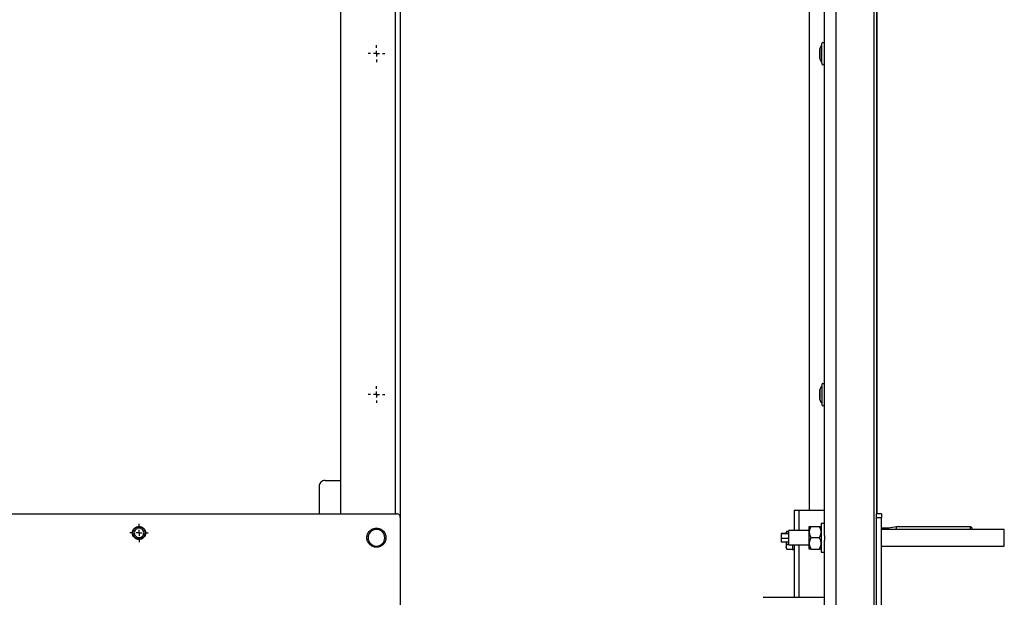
# Model space of a CAD drawing. Header units: millimetres. Extents: x -3787 to 418, y -511 to 3927.
# Tile 9 of 87: x -3061 to -2236, y 858 to 1342. Entities that reach past the tile are written whole.
import ezdxf

# ---------------------------------------------------------------- set-up
doc = ezdxf.new("R2010")
doc.units = ezdxf.units.MM
doc.layers.add('FOND_DE_PLAN', color=7, linetype='Continuous')

# ---------------------------------------------------------------- blocks, each defined once
blk = doc.blocks.new('SW_CENTERMARKSYMBOL_37')
at = {"layer": 'FOND_DE_PLAN', "color": 0}
for p, q in [((-5, 0), (-7, 0)), ((0, 0), (-2.5, 0)), ((0, 5), (0, 7)), ((0, 0), (0, 2.5)), ((0, 0), (0, -2.5)), ((0, 0), (2.5, 0)), ((5, 0), (7, 0)), ((0, -5), (0, -7))]:
    blk.add_line(p, q, dxfattribs=at)
blk = doc.blocks.new('SW_CENTERMARKSYMBOL_38')
at = {"layer": 'FOND_DE_PLAN', "color": 0}
for p, q in [((-5, 0), (-7, 0)), ((0, 0), (-2.5, 0)), ((0, 5), (0, 7)), ((0, 0), (0, 2.5)), ((0, 0), (0, -2.5)), ((0, 0), (2.5, 0)), ((5, 0), (7, 0)), ((0, -5), (0, -7))]:
    blk.add_line(p, q, dxfattribs=at)
blk = doc.blocks.new('SW_CENTERMARKSYMBOL_44')
at = {"layer": 'FOND_DE_PLAN', "color": 0}
for p, q in [((-5, 0), (-7.65, 0)), ((0, 0), (-2.5, 0)), ((0, 5), (0, 7.65)), ((0, 0), (0, 2.5)), ((0, 0), (0, -2.5)), ((0, 0), (2.5, 0)), ((5, 0), (7.65, 0)), ((0, -5), (0, -7.65))]:
    blk.add_line(p, q, dxfattribs=at)

msp = doc.modelspace()

# ---------------------------------------------------------------- linework, layer by layer
at = {"color": 7, "linetype": 'Continuous', "lineweight": 25}
for p, q in [((-2741.8, 1742.81), (-2741.8, 924.98)), ((-2386.58, 1745.81), (-2386.58, 914.44)), ((-2376.58, 7.81), (-2376.58, 1745.81)), ((-2344.58, 14.81), (-2344.58, 1742.81)), ((-2399.08, 1688.31), (-2399.08, 930.81)), ((-2791.8, 1679.81), (-2791.8, 927.81)), ((-2745.8, 927.81), (-2745.8, 1679.81)), ((-2342.58, 1679.81), (-2342.58, 927.81)), ((-2342.38, 1659.81), (-2342.38, 927.81)), ((-2388.58, 1306), (-2388.58, 1322.26)), ((-2390.27, 1317.94), (-2390.38, 1317.94)), ((-2390.27, 1317.94), (-2390.27, 1309.68)), ((-2390.38, 1309.99), (-2390.38, 1309.68)), ((-2390.38, 1309.68), (-2390.27, 1309.68)), ((-2388.58, 1306), (-2388.58, 1305.36)), ((-2390.27, 1031.94), (-2390.38, 1031.94)), ((-2390.27, 1031.94), (-2390.27, 1023.68)), ((-2390.38, 1023.99), (-2390.38, 1023.68)), ((-2390.38, 1023.68), (-2390.27, 1023.68)), ((-2388.58, 1020), (-2388.58, 1019.36)), ((-2809.8, 950.81), (-2809.8, 927.81)), ((-2804.8, 955.81), (-2791.8, 955.81)), ((-3776.8, 927.81), (-2744.8, 927.81)), ((-2741.8, 924.81), (-2741.8, -30.19)), ((-2411.58, 930.81), (-2411.58, 913.81)), ((-2407.58, 930.81), (-2386.58, 930.81)), ((-2338.58, 927.81), (-2342.78, 927.81)), ((-2342.78, 924.81), (-2338.58, 924.81)), ((-2342.78, -30.19), (-2342.78, 924.81)), ((-2338.58, -30.19), (-2338.58, 924.81)), ((-2397.61, 917.31), (-2390.55, 917.31)), ((-2386.58, 919.81), (-2389.08, 919.81)), ((-2326.06, 916.96), (-2332.58, 915.81)), ((-2263.78, 916.96), (-2326.06, 916.96)), ((-2326.06, 914.81), (-2326.06, 916.96)), ((-2262.58, 915.76), (-2263.78, 916.96)), ((-2263.78, 914.81), (-2263.78, 916.96)), ((-2416.58, 911.42), (-2422.58, 911.42)), ((-2422.58, 911.42), (-2422.58, 911.11)), ((-2422.58, 911.11), (-2422.58, 907.5)), ((-2416.58, 911.11), (-2422.58, 911.11)), ((-2417.9, 913.32), (-2418.49, 912.3)), ((-2417.9, 913.31), (-2416.58, 913.31)), ((-2399.08, 913.81), (-2416.58, 913.81)), ((-2416.58, 913.69), (-2416.58, 913.68)), ((-2390.55, 907.81), (-2397.61, 907.81)), ((-2332.58, 915.81), (-2338.58, 915.81)), ((-2235.58, 914.81), (-2338.58, 914.81)), ((-2332.58, 914.81), (-2332.58, 915.81)), ((-2235.58, 900.81), (-2235.58, 914.81)), ((-2422.58, 907.5), (-2422.58, 904.2)), ((-2422.58, 907.5), (-2416.58, 907.5)), ((-2416.58, 904.2), (-2422.58, 904.2)), ((-2417.9, 902.06), (-2418.23, 904.2)), ((-2416.58, 902.06), (-2417.9, 902.06)), ((-2416.58, 901.81), (-2399.08, 901.81)), ((-2411.58, 901.81), (-2411.58, 857.81)), ((-2386.58, 901.18), (-2386.58, 739.24)), ((-2338.58, 900.81), (-2235.58, 900.81)), ((-2418.49, 899.32), (-2417.9, 898.3)), ((-2417.9, 898.3), (-2413.18, 898.3)), ((-2413.18, 897.81), (-2411.58, 897.81)), ((-2397.61, 898.31), (-2390.55, 898.31)), ((-2389.08, 895.81), (-2386.58, 895.81)), ((-2437.58, 857.81), (-2386.58, 857.81))]:
    msp.add_line(p, q, dxfattribs=at)
at = {"color": 8, "linetype": 'Continuous', "lineweight": 25}
for p, q in [((-2407.58, 913.81), (-2407.58, 930.81)), ((-2407.58, 857.81), (-2407.58, 901.81))]:
    msp.add_line(p, q, dxfattribs=at)
at = {"color": 7, "linetype": 'Continuous', "lineweight": 25}
msp.add_circle((-2960.8, 911.81), 5.15, dxfattribs=at)
for centre, radius, start, end in [((-2383.25, 1316.15), 7.25, 137.43735, 165.68387), ((-2387.58, 1322.26), 1, 360, 180), ((-2383.25, 1311.47), 7.25, 194.31613, 222.5737), ((-2387.58, 1305.36), 1, 180, 0), ((-2383.25, 1030.15), 7.25, 137.43735, 165.68387), ((-2387.58, 1036.26), 1, 0, 180), ((-2383.25, 1025.47), 7.25, 194.31613, 222.5737), ((-2387.58, 1019.36), 1, 180, 0), ((-2761.8, 907.81), 7, 90, 270), ((-2761.8, 907.81), 7, 270, 90)]:
    msp.add_arc(centre, radius, start, end, dxfattribs=at)
for points, knots in [([(-2390.38, 1317.94), (-2390.38, 1317.94), (-2390.38, 1318.05), (-2390.38, 1317.68), (-2390.38, 1316.82), (-2390.38, 1315.43), (-2390.38, 1313.8), (-2390.38, 1312.19), (-2390.38, 1310.78), (-2390.38, 1310.25), (-2390.38, 1309.99)], [0, 0, 0, 0, 0.000324, 0.143135, 0.285946, 0.428757, 0.571567, 0.714378, 0.857189, 1, 1, 1, 1]), ([(-2390.38, 1031.94), (-2390.38, 1031.94), (-2390.38, 1032.05), (-2390.38, 1031.68), (-2390.38, 1030.82), (-2390.38, 1029.43), (-2390.38, 1027.8), (-2390.38, 1026.19), (-2390.38, 1024.78), (-2390.38, 1024.25), (-2390.38, 1023.99)], [0, 0, 0, 0, 0.000324, 0.143135, 0.285946, 0.428757, 0.571567, 0.714378, 0.857189, 1, 1, 1, 1]), ([(-2388.58, 1036.26), (-2388.58, 1036.26), (-2388.58, 1036.47), (-2388.58, 1035.72), (-2388.58, 1033.96), (-2388.58, 1031.11), (-2388.58, 1027.8), (-2388.58, 1024.5), (-2388.58, 1021.62), (-2388.58, 1020.54), (-2388.58, 1020)], [0, 0, 0, 0, 0.000324, 0.143135, 0.285946, 0.428757, 0.571567, 0.714378, 0.857189, 1, 1, 1, 1]), ([(-2804.8, 955.81), (-2805.45, 955.81), (-2806.1, 955.68), (-2807.31, 955.18), (-2807.87, 954.81), (-2808.79, 953.88), (-2809.16, 953.33), (-2809.67, 952.12), (-2809.8, 951.46), (-2809.8, 950.81)], [0, 0, 0, 0, 0.25, 0.25, 0.5, 0.5, 0.75, 0.75, 1, 1, 1, 1]), ([(-2741.8, 924.81), (-2741.8, 925.2), (-2741.87, 925.59), (-2742.17, 926.32), (-2742.4, 926.65), (-2742.95, 927.21), (-2743.29, 927.43), (-2744.01, 927.73), (-2744.4, 927.81), (-2744.8, 927.81)], [0, 0, 0, 0, 0.25, 0.25, 0.5, 0.5, 0.75, 0.75, 1, 1, 1, 1]), ([(-2411.58, 930.81), (-2411.58, 930.81), (-2411.48, 930.81), (-2411.08, 930.81), (-2410.78, 930.81), (-2410.04, 930.81), (-2409.6, 930.81), (-2408.63, 930.81), (-2408.1, 930.81), (-2407.58, 930.81)], [0, 0, 0, 0, 0.25, 0.25, 0.5, 0.5, 0.75, 0.75, 1, 1, 1, 1]), ([(-2342.78, 924.81), (-2342.78, 924.86), (-2342.78, 924.97), (-2342.78, 925.13), (-2342.78, 925.29), (-2342.78, 925.45), (-2342.78, 925.61), (-2342.78, 925.76), (-2342.78, 926.05), (-2342.78, 926.47), (-2342.78, 926.94), (-2342.78, 927.34), (-2342.78, 927.57), (-2342.78, 927.69), (-2342.78, 927.76), (-2342.78, 927.8), (-2342.78, 927.81), (-2342.78, 927.81)], [0, 0, 0, 0, 0.034551, 0.068855, 0.103013, 0.137124, 0.171291, 0.205614, 0.240191, 0.370053, 0.500029, 0.62989, 0.759866, 0.820149, 0.879905, 0.939676, 1, 1, 1, 1]), ([(-2338.58, 927.81), (-2338.58, 927.81), (-2338.58, 927.73), (-2338.58, 927.43), (-2338.58, 927.21), (-2338.58, 926.65), (-2338.58, 926.32), (-2338.58, 925.59), (-2338.58, 925.2), (-2338.58, 924.81)], [0, 0, 0, 0, 0.25, 0.25, 0.5, 0.5, 0.75, 0.75, 1, 1, 1, 1]), ([(-2966.3, 911.81), (-2966.3, 912.53), (-2966.15, 913.25), (-2965.6, 914.58), (-2965.19, 915.19), (-2964.18, 916.21), (-2963.57, 916.61), (-2962.24, 917.17), (-2961.52, 917.31), (-2960.08, 917.31), (-2959.36, 917.17), (-2958.03, 916.61), (-2957.42, 916.21), (-2956.4, 915.19), (-2955.99, 914.58), (-2955.44, 913.25), (-2955.3, 912.53), (-2955.3, 911.81)], [0, 0, 0, 0, 0.125, 0.125, 0.25, 0.25, 0.375, 0.375, 0.5, 0.5, 0.625, 0.625, 0.75, 0.75, 0.875, 0.875, 1, 1, 1, 1]), ([(-2397.61, 917.31), (-2397.68, 917.2), (-2397.8, 916.97), (-2397.98, 916.64), (-2398.14, 916.31), (-2398.29, 915.98), (-2398.43, 915.65), (-2398.56, 915.33), (-2398.71, 914.91), (-2398.86, 914.39), (-2398.97, 913.84), (-2399.04, 913.37), (-2399.07, 912.96), (-2399.08, 912.69), (-2399.08, 912.56)], [0, 0, 0, 0, 0.075767, 0.149883, 0.222476, 0.293685, 0.363661, 0.432569, 0.50059, 0.629173, 0.755436, 0.837586, 0.918917, 1, 1, 1, 1]), ([(-2399.08, 917.31), (-2399.08, 917.31), (-2399.08, 917.31), (-2399.07, 917.31), (-2399.05, 917.31), (-2399.02, 917.31), (-2398.96, 917.31), (-2398.85, 917.31), (-2398.68, 917.31), (-2398.47, 917.31), (-2398.22, 917.31), (-2397.94, 917.31), (-2397.72, 917.31), (-2397.61, 917.31)], [0, 0, 0, 0, 0.048847, 0.097698, 0.146681, 0.195921, 0.245541, 0.372283, 0.501379, 0.620543, 0.742811, 0.869049, 1, 1, 1, 1]), ([(-2399.08, 912.56), (-2399.08, 913.28), (-2399.08, 913.94), (-2399.08, 915.11), (-2399.08, 915.62), (-2399.08, 916.45), (-2399.08, 916.77), (-2399.08, 917.2), (-2399.08, 917.31), (-2399.08, 917.31)], [0, 0, 0, 0, 0.25, 0.25, 0.5, 0.5, 0.75, 0.75, 1, 1, 1, 1]), ([(-2389.08, 912.56), (-2389.08, 912.64), (-2389.08, 912.81), (-2389.1, 913.05), (-2389.12, 913.3), (-2389.15, 913.55), (-2389.2, 913.92), (-2389.31, 914.4), (-2389.48, 915), (-2389.69, 915.58), (-2389.94, 916.15), (-2390.22, 916.73), (-2390.44, 917.11), (-2390.55, 917.31)], [0, 0, 0, 0, 0.049816, 0.099611, 0.149518, 0.19967, 0.250197, 0.373625, 0.499436, 0.619043, 0.741775, 0.868509, 1, 1, 1, 1]), ([(-2390.55, 917.31), (-2390.49, 917.31), (-2390.36, 917.31), (-2390.18, 917.31), (-2390.02, 917.31), (-2389.87, 917.31), (-2389.73, 917.31), (-2389.6, 917.31), (-2389.46, 917.31), (-2389.31, 917.31), (-2389.19, 917.31), (-2389.12, 917.31), (-2389.09, 917.31), (-2389.08, 917.31), (-2389.08, 917.31)], [0, 0, 0, 0, 0.075954, 0.15025, 0.223017, 0.294394, 0.364535, 0.433606, 0.501788, 0.62778, 0.751437, 0.834899, 0.917554, 1, 1, 1, 1]), ([(-2389.08, 919.8), (-2389.08, 919.8), (-2389.08, 919.88), (-2389.08, 919.6), (-2389.08, 918.94), (-2389.08, 917.8), (-2389.08, 916.28), (-2389.08, 914.44), (-2389.08, 912.34), (-2389.08, 910.07), (-2389.08, 907.71), (-2389.08, 906.15), (-2389.08, 905.38)], [0, 0, 0, 0, 0.00438, 0.115004, 0.225629, 0.336253, 0.446878, 0.557502, 0.668127, 0.778751, 0.889376, 1, 1, 1, 1]), ([(-2955.3, 911.81), (-2955.3, 911.09), (-2955.44, 910.37), (-2955.99, 909.04), (-2956.4, 908.43), (-2957.42, 907.41), (-2958.03, 907), (-2959.36, 906.45), (-2960.08, 906.31), (-2961.52, 906.31), (-2962.24, 906.45), (-2963.57, 907), (-2964.18, 907.41), (-2965.19, 908.43), (-2965.6, 909.04), (-2966.15, 910.37), (-2966.3, 911.09), (-2966.3, 911.81)], [0, 0, 0, 0, 0.125, 0.125, 0.25, 0.25, 0.375, 0.375, 0.5, 0.5, 0.625, 0.625, 0.75, 0.75, 0.875, 0.875, 1, 1, 1, 1]), ([(-2956.85, 911.81), (-2956.85, 912.33), (-2956.95, 912.84), (-2957.34, 913.8), (-2957.64, 914.24), (-2958.37, 914.97), (-2958.81, 915.26), (-2959.76, 915.66), (-2960.28, 915.76), (-2961.31, 915.76), (-2961.83, 915.66), (-2962.79, 915.26), (-2963.22, 914.97), (-2963.95, 914.24), (-2964.25, 913.8), (-2964.64, 912.84), (-2964.75, 912.33), (-2964.75, 911.81)], [0, 0, 0, 0, 0.125, 0.125, 0.25, 0.25, 0.375, 0.375, 0.5, 0.5, 0.625, 0.625, 0.75, 0.75, 0.875, 0.875, 1, 1, 1, 1]), ([(-2964.75, 911.81), (-2964.75, 911.29), (-2964.64, 910.78), (-2964.25, 909.82), (-2963.95, 909.38), (-2963.22, 908.65), (-2962.79, 908.36), (-2961.83, 907.96), (-2961.31, 907.86), (-2960.28, 907.86), (-2959.76, 907.96), (-2958.81, 908.36), (-2958.37, 908.65), (-2957.64, 909.38), (-2957.34, 909.82), (-2956.95, 910.78), (-2956.85, 911.29), (-2956.85, 911.81)], [0, 0, 0, 0, 0.125, 0.125, 0.25, 0.25, 0.375, 0.375, 0.5, 0.5, 0.625, 0.625, 0.75, 0.75, 0.875, 0.875, 1, 1, 1, 1]), ([(-2769.8, 907.81), (-2769.8, 908.86), (-2769.59, 909.9), (-2768.79, 911.84), (-2768.19, 912.73), (-2766.71, 914.21), (-2765.83, 914.8), (-2763.89, 915.6), (-2762.84, 915.81), (-2760.75, 915.81), (-2759.7, 915.6), (-2757.77, 914.8), (-2756.88, 914.21), (-2755.4, 912.73), (-2754.81, 911.84), (-2754, 909.9), (-2753.8, 908.86), (-2753.8, 907.81)], [0, 0, 0, 0, 0.125, 0.125, 0.25, 0.25, 0.375, 0.375, 0.5, 0.5, 0.625, 0.625, 0.75, 0.75, 0.875, 0.875, 1, 1, 1, 1]), ([(-2753.8, 907.81), (-2753.8, 906.76), (-2754, 905.72), (-2754.81, 903.78), (-2755.4, 902.89), (-2756.88, 901.41), (-2757.77, 900.82), (-2759.7, 900.02), (-2760.75, 899.81), (-2762.84, 899.81), (-2763.89, 900.02), (-2765.83, 900.82), (-2766.71, 901.41), (-2768.19, 902.89), (-2768.79, 903.78), (-2769.59, 905.72), (-2769.8, 906.76), (-2769.8, 907.81)], [0, 0, 0, 0, 0.125, 0.125, 0.25, 0.25, 0.375, 0.375, 0.5, 0.5, 0.625, 0.625, 0.75, 0.75, 0.875, 0.875, 1, 1, 1, 1]), ([(-2417.9, 913.31), (-2417.94, 913.25), (-2418.01, 913.13), (-2418.1, 912.94), (-2418.19, 912.75), (-2418.26, 912.57), (-2418.34, 912.34), (-2418.42, 912.07), (-2418.47, 911.75), (-2418.48, 911.54), (-2418.48, 911.44)], [0, 0, 0, 0, 0.103549, 0.20493, 0.304482, 0.402583, 0.499651, 0.668596, 0.834254, 1, 1, 1, 1]), ([(-2418.48, 911.44), (-2418.48, 911.72), (-2418.48, 911.94), (-2418.48, 912.23), (-2418.48, 912.31), (-2418.48, 912.31)], [0, 0, 0, 0, 0.5, 0.5, 1, 1, 1, 1]), ([(-2418.48, 911.44), (-2418.48, 911.72), (-2418.48, 911.94), (-2418.48, 912.23), (-2418.48, 912.31), (-2418.48, 912.31)], [0, 0, 0, 0, 0.5, 0.5, 1, 1, 1, 1]), ([(-2416.58, 913.68), (-2416.58, 913.44), (-2416.58, 912.94), (-2416.58, 911.18), (-2416.58, 908.97), (-2416.58, 906.56), (-2416.58, 904.34), (-2416.58, 902.7), (-2416.58, 901.83), (-2416.58, 901.9), (-2416.58, 901.92)], [0, 0, 0, 0, 0.133689, 0.267379, 0.401068, 0.534758, 0.668447, 0.802137, 0.935826, 1, 1, 1, 1]), ([(-2399.08, 912.56), (-2399.08, 912.48), (-2399.08, 912.32), (-2399.07, 912.08), (-2399.05, 911.83), (-2399.02, 911.59), (-2398.96, 911.22), (-2398.86, 910.73), (-2398.68, 910.13), (-2398.47, 909.54), (-2398.22, 908.97), (-2397.94, 908.39), (-2397.72, 908), (-2397.61, 907.81)], [0, 0, 0, 0, 0.04868, 0.097365, 0.14618, 0.195249, 0.244695, 0.370973, 0.499581, 0.619161, 0.74186, 0.868556, 1, 1, 1, 1]), ([(-2399.08, 903.06), (-2399.08, 903.78), (-2399.08, 904.55), (-2399.08, 906.15), (-2399.08, 906.98), (-2399.08, 908.64), (-2399.08, 909.47), (-2399.08, 911.07), (-2399.08, 911.84), (-2399.08, 912.56)], [0, 0, 0, 0, 0.25, 0.25, 0.5, 0.5, 0.75, 0.75, 1, 1, 1, 1]), ([(-2397.61, 907.81), (-2397.68, 907.7), (-2397.8, 907.47), (-2397.98, 907.14), (-2398.14, 906.81), (-2398.3, 906.48), (-2398.43, 906.15), (-2398.56, 905.82), (-2398.71, 905.4), (-2398.86, 904.89), (-2398.97, 904.34), (-2399.04, 903.86), (-2399.07, 903.46), (-2399.08, 903.19), (-2399.08, 903.06)], [0, 0, 0, 0, 0.075958, 0.150258, 0.223026, 0.294404, 0.364543, 0.433612, 0.50179, 0.630049, 0.756002, 0.837959, 0.919102, 1, 1, 1, 1]), ([(-2390.55, 907.81), (-2390.49, 907.92), (-2390.36, 908.14), (-2390.18, 908.48), (-2390.02, 908.81), (-2389.87, 909.14), (-2389.73, 909.46), (-2389.6, 909.79), (-2389.46, 910.2), (-2389.31, 910.71), (-2389.19, 911.25), (-2389.13, 911.73), (-2389.09, 912.15), (-2389.08, 912.42), (-2389.08, 912.56)], [0, 0, 0, 0, 0.075738, 0.149829, 0.222398, 0.293585, 0.363542, 0.432433, 0.500438, 0.62602, 0.749073, 0.833237, 0.916674, 1, 1, 1, 1]), ([(-2389.08, 903.06), (-2389.08, 903.14), (-2389.08, 903.31), (-2389.1, 903.56), (-2389.12, 903.81), (-2389.15, 904.06), (-2389.21, 904.43), (-2389.31, 904.91), (-2389.48, 905.5), (-2389.7, 906.08), (-2389.94, 906.65), (-2390.23, 907.23), (-2390.44, 907.61), (-2390.55, 907.81)], [0, 0, 0, 0, 0.050324, 0.100597, 0.150956, 0.201537, 0.252473, 0.375657, 0.501384, 0.62054, 0.742806, 0.869044, 1, 1, 1, 1]), ([(-2386.58, 914.44), (-2386.58, 914.35), (-2386.58, 914.16), (-2386.57, 913.87), (-2386.57, 913.58), (-2386.56, 913.28), (-2386.55, 912.97), (-2386.53, 912.67), (-2386.51, 912.09), (-2386.47, 911.24), (-2386.42, 910.09), (-2386.39, 908.92), (-2386.38, 907.93), (-2386.38, 907.14), (-2386.39, 906.55), (-2386.41, 905.96), (-2386.42, 905.57), (-2386.43, 905.38)], [0, 0, 0, 0, 0.035687, 0.07133, 0.106955, 0.142592, 0.178266, 0.214008, 0.249843, 0.375292, 0.500288, 0.624959, 0.749359, 0.811964, 0.8745, 0.937126, 1, 1, 1, 1]), ([(-2262.58, 914.81), (-2262.58, 915.06), (-2262.58, 915.63), (-2262.58, 915.71), (-2262.58, 915.76)], [0, 0, 0, 0, 0.431279, 1, 1, 1, 1]), ([(-2418.48, 904.2), (-2418.48, 904.18), (-2418.48, 903.59), (-2418.48, 902.53), (-2418.48, 901.14), (-2418.48, 900.5), (-2418.48, 900.18)], [0, 0, 0, 0, 0.014732, 0.343155, 0.671577, 1, 1, 1, 1]), ([(-2417.9, 902.06), (-2417.94, 901.99), (-2418.01, 901.87), (-2418.1, 901.68), (-2418.19, 901.5), (-2418.26, 901.31), (-2418.34, 901.08), (-2418.42, 900.81), (-2418.47, 900.5), (-2418.48, 900.29), (-2418.48, 900.18)], [0, 0, 0, 0, 0.103549, 0.20493, 0.304482, 0.402583, 0.499651, 0.668596, 0.834254, 1, 1, 1, 1]), ([(-2418.48, 900.18), (-2418.48, 900.13), (-2418.48, 900.02), (-2418.46, 899.87), (-2418.44, 899.68), (-2418.4, 899.47), (-2418.31, 899.16), (-2418.15, 898.77), (-2417.99, 898.46), (-2417.9, 898.3)], [0, 0, 0, 0, 0.081994, 0.164032, 0.24655, 0.372541, 0.49976, 0.744787, 1, 1, 1, 1]), ([(-2418.48, 899.31), (-2418.48, 899.31), (-2418.48, 899.38), (-2418.48, 899.68), (-2418.48, 899.9), (-2418.48, 900.18)], [0, 0, 0, 0, 0.5, 0.5, 1, 1, 1, 1]), ([(-2413.18, 901.81), (-2413.18, 901.23), (-2413.18, 899.75), (-2413.18, 898.18), (-2413.18, 897.93), (-2413.18, 897.81)], [0, 0, 0, 0, 0.24196, 0.62098, 1, 1, 1, 1]), ([(-2399.08, 903.06), (-2399.08, 902.98), (-2399.08, 902.82), (-2399.07, 902.57), (-2399.05, 902.33), (-2399.02, 902.09), (-2398.96, 901.72), (-2398.85, 901.22), (-2398.68, 900.62), (-2398.47, 900.03), (-2398.22, 899.46), (-2397.94, 898.89), (-2397.72, 898.5), (-2397.61, 898.31)], [0, 0, 0, 0, 0.048847, 0.097698, 0.146681, 0.195921, 0.245541, 0.372283, 0.501379, 0.620543, 0.742811, 0.869049, 1, 1, 1, 1]), ([(-2399.08, 898.31), (-2399.08, 898.31), (-2399.08, 898.42), (-2399.08, 898.85), (-2399.08, 899.17), (-2399.08, 900), (-2399.08, 900.51), (-2399.08, 901.68), (-2399.08, 902.34), (-2399.08, 903.06)], [0, 0, 0, 0, 0.25, 0.25, 0.5, 0.5, 0.75, 0.75, 1, 1, 1, 1]), ([(-2390.55, 898.31), (-2390.49, 898.42), (-2390.36, 898.64), (-2390.18, 898.98), (-2390.02, 899.31), (-2389.87, 899.64), (-2389.73, 899.97), (-2389.6, 900.29), (-2389.46, 900.71), (-2389.31, 901.22), (-2389.19, 901.76), (-2389.12, 902.24), (-2389.09, 902.65), (-2389.08, 902.92), (-2389.08, 903.06)], [0, 0, 0, 0, 0.075954, 0.15025, 0.223017, 0.294394, 0.364535, 0.433606, 0.501788, 0.62778, 0.751437, 0.834899, 0.917554, 1, 1, 1, 1]), ([(-2389.08, 905.38), (-2389.08, 904.62), (-2389.08, 903.1), (-2389.08, 901.02), (-2389.08, 899.2), (-2389.08, 897.71), (-2389.08, 896.62), (-2389.08, 895.93), (-2389.08, 895.86), (-2389.08, 895.82)], [0, 0, 0, 0, 0.14367, 0.287339, 0.431009, 0.574679, 0.718348, 0.862018, 1, 1, 1, 1]), ([(-2386.43, 905.38), (-2386.43, 905.27), (-2386.44, 905.06), (-2386.45, 904.74), (-2386.47, 904.43), (-2386.48, 904.12), (-2386.49, 903.81), (-2386.51, 903.51), (-2386.53, 903.12), (-2386.55, 902.67), (-2386.56, 902.16), (-2386.58, 901.66), (-2386.58, 901.34), (-2386.58, 901.18)], [0, 0, 0, 0, 0.071037, 0.142013, 0.212981, 0.283992, 0.355099, 0.426354, 0.497808, 0.623726, 0.749209, 0.874539, 1, 1, 1, 1]), ([(-2397.61, 898.31), (-2397.68, 898.31), (-2397.8, 898.31), (-2397.98, 898.31), (-2398.14, 898.31), (-2398.3, 898.31), (-2398.43, 898.31), (-2398.56, 898.31), (-2398.71, 898.31), (-2398.86, 898.31), (-2398.97, 898.31), (-2399.04, 898.31), (-2399.07, 898.31), (-2399.08, 898.31), (-2399.08, 898.31)], [0, 0, 0, 0, 0.075958, 0.150258, 0.223026, 0.294404, 0.364543, 0.433612, 0.50179, 0.630049, 0.756002, 0.837959, 0.919102, 1, 1, 1, 1]), ([(-2389.08, 898.31), (-2389.08, 898.31), (-2389.08, 898.31), (-2389.1, 898.31), (-2389.12, 898.31), (-2389.15, 898.31), (-2389.21, 898.31), (-2389.31, 898.31), (-2389.48, 898.31), (-2389.7, 898.31), (-2389.94, 898.31), (-2390.23, 898.31), (-2390.44, 898.31), (-2390.55, 898.31)], [0, 0, 0, 0, 0.0503239, 0.1005969, 0.150956, 0.2015369, 0.2524728, 0.3756568, 0.5013838, 0.6205403, 0.7428055, 0.8690441, 1, 1, 1, 1])]:
    msp.add_open_spline(points, degree=3, knots=knots, dxfattribs=at)

# ---------------------------------------------------------------- block references
at = {"layer": 'FOND_DE_PLAN'}
for name, p in [('SW_CENTERMARKSYMBOL_38', (-2761.8, 1313.81)), ('SW_CENTERMARKSYMBOL_37', (-2761.8, 1027.81)), ('SW_CENTERMARKSYMBOL_44', (-2960.8, 911.81))]:
    msp.add_blockref(name, p, dxfattribs=at)

doc.saveas('drawing.dxf')
